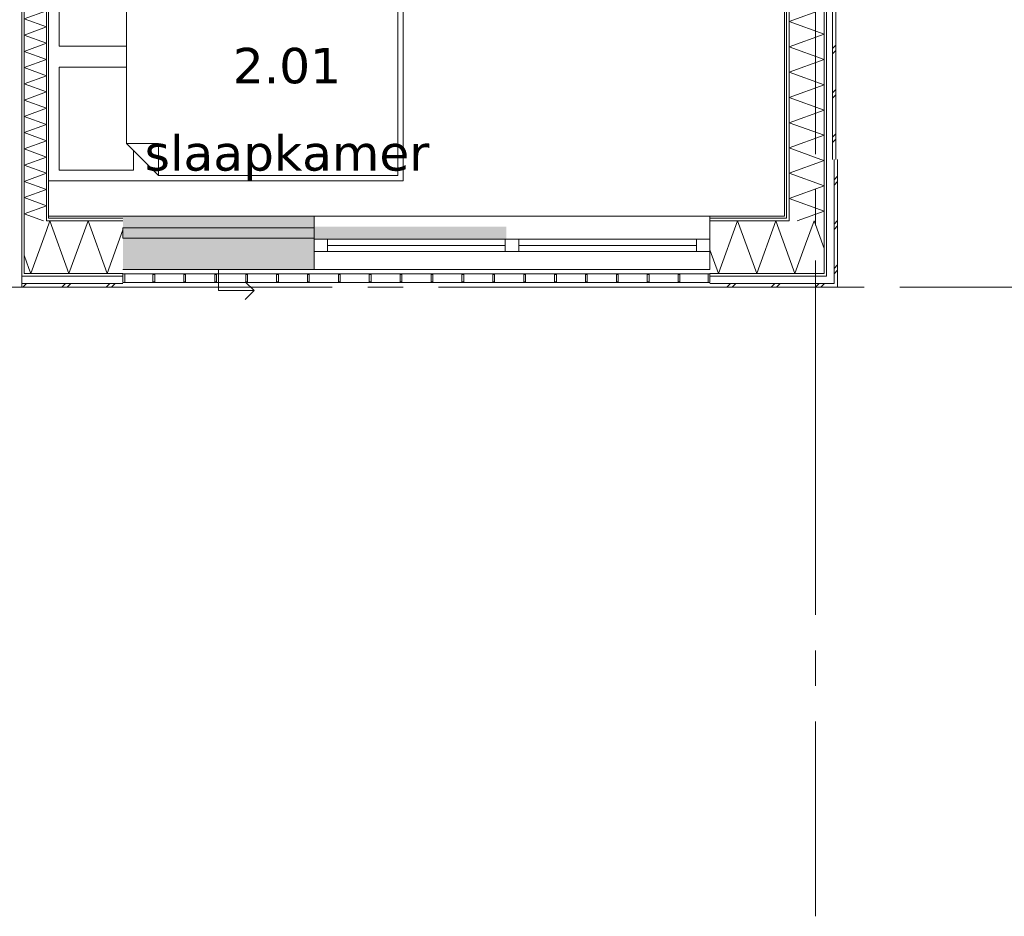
# Model space of a CAD drawing. Header units: millimetres. Extents: x -14925 to 266687, y -3550 to 35834.
# Tile 58 of 244: x 13512 to 19065, y -3550 to 1509. Entities that reach past the tile are written whole.
import ezdxf
from ezdxf.enums import TextEntityAlignment as Align

# ---------------------------------------------------------------- set-up
doc = ezdxf.new("R2010")
doc.units = ezdxf.units.MM
doc.header["$MEASUREMENT"] = 0
doc.linetypes.add('B0204', pattern=[2600, 2000, -200, 200, -200])
for name, color, linetype in [('34 Balustrades', 7, 'Continuous'), ('A Stramien', 7, 'Continuous'), ('New_21 Buitenwanden', 7, 'Continuous'), ('New_21 Buitenwanden 2D arcering', 7, 'Continuous'), ('New_21 Buitenwanden Afdek-arcering', 7, 'Continuous'), ('New_21 Buitenwanden Deuren', 7, 'Continuous'), ('New_21 Buitenwanden Doorsnede-arcering', 7, 'Continuous'), ('New_21 Buitenwanden Laagscheidingslijnen', 7, 'Continuous'), ('New_21 Buitenwanden Ramen', 7, 'Continuous'), ('New_22 C Binnenwanden', 7, 'Continuous'), ('New_22 C Binnenwanden Doorsnede-arcering', 7, 'Continuous'), ('New_22 C Binnenwanden Laagscheidingslijnen', 7, 'Continuous'), ('New_82 Interieur', 7, 'Continuous'), ('New_Z Gebruiksopp', 7, 'Continuous'), ('New_Z Gebruiksopp Zone omranding', 7, 'Continuous'), ('New_Z Gebruiksopp Zone tekst', 7, 'Continuous')]:
    doc.layers.add(name, color=color, linetype=linetype)
doc.styles.add('GENERATED_STYLE_1', font='verdana.ttf')
doc.styles.add('GENERATED_STYLE_2', font='verdana.ttf')
pattern_1 = [(0, (0, 0), (0, 100), [])]
pattern_2 = [(0, (0, 0), (0, 346.41), [0, -200]), (0, (100, 173.2), (0, 346.41), [0, -200])]
pattern_3 = [(90, (0, 0), (-100, 0), [])]
pattern_4 = [(90, (0, 0), (-346.41, 0), [0, -200]), (90, (-173.2, 100), (-346.41, 0), [0, -200])]

# ---------------------------------------------------------------- blocks, each defined once
blk = doc.blocks.new('slaapkamer_2.01_10_3', base_point=(15019.5, 1482.5))
at = {"layer": 'New_Z Gebruiksopp Zone tekst', "color": 2, "lineweight": 0}
for tag, style, p in [('DUMMY_941', 'GENERATED_STYLE_1', (15019.5, 1420.4)), ('DUMMY_942', 'GENERATED_STYLE_2', (15019.5, 923.2))]:
    blk.add_attdef(tag, text='', height=200, dxfattribs=dict(at, style=style)).set_placement(p, align=Align.TOP_LEFT)
for tag, style, p in [('ROOM_NUMBER', 'GENERATED_STYLE_1', (15019.5, 1349.6)), ('ROOM_NAME', 'GENERATED_STYLE_2', (15019.5, 857.3))]:
    blk.add_attdef(tag, text='', height=200, dxfattribs=dict(at, style=style)).set_placement(p, align=Align.TOP_CENTER)
blk = doc.blocks.new('*X154')
at = {"layer": 'New_21 Buitenwanden Doorsnede-arcering', "color": 7, "linetype": 'Continuous', "lineweight": 0}
blk.add_line((13564.4, 105.1), (13537, 180.4), dxfattribs=at)
blk = doc.blocks.new('*X156')
at = {"layer": 'New_21 Buitenwanden Doorsnede-arcering', "color": 7, "linetype": 'Continuous', "lineweight": 0}
for p, q in [((13530, 0), (13550, 20)), ((13750, 0), (13770, 20)), ((13780, 0), (13800, 20)), ((14000, 0), (14020, 20)), ((14030, 0), (14050, 20))]:
    blk.add_line(p, q, dxfattribs=at)
blk = doc.blocks.new('*X157')
at = {"layer": 'New_21 Buitenwanden Doorsnede-arcering', "color": 7, "linetype": 'Continuous', "lineweight": 0}
for q in [(13663, 319.8), (13564.4, 105.1)]:
    blk.add_line((13574.6, 77), q, dxfattribs=at)
blk = doc.blocks.new('*X158')
at = {"layer": 'New_21 Buitenwanden Doorsnede-arcering', "color": 7, "linetype": 'Continuous', "lineweight": 0}
for p, q in [((13663, 319.8), (13682.4, 373)), ((13790.1, 77), (13682.4, 373)), ((13790.1, 77), (13897.8, 373)), ((14005.6, 77), (13897.8, 373)), ((14005.6, 77), (14095, 322.7))]:
    blk.add_line(p, q, dxfattribs=at)
blk = doc.blocks.new('Wall_9_3', base_point=(13675, 400))
at = {"layer": 'New_21 Buitenwanden Doorsnede-arcering', "linetype": 'Continuous', "lineweight": 0, "true_color": 0x000000}
h = blk.add_hatch(dxfattribs=at)
h.set_pattern_fill('720_Gips_0003', color=18, style=0, pattern_type=2)
h.set_pattern_definition(pattern_2)
h.paths.add_polyline_path([(13675, 388), (14095, 388), (14095, 400), (13675, 400)])
h = blk.add_hatch(dxfattribs=at)
h.set_pattern_fill('325_Houtachtig_plaatmate_E2', color=18, style=0, pattern_type=2)
h.set_pattern_definition(pattern_1)
h.paths.add_polyline_path([(13663, 388), (13663, 373), (13664.875, 373), (13670.5, 388)])
h = blk.add_hatch(dxfattribs=at)
h.set_pattern_fill('325_Houtachtig_plaatmate_E2', color=18, style=0, pattern_type=2)
h.set_pattern_definition(pattern_1)
h.paths.add_polyline_path([(13675, 388), (13670.5, 388), (13664.875, 373), (13675, 373)])
h = blk.add_hatch(dxfattribs=at)
h.set_pattern_fill('325_Houtachtig_plaatmate_E2', color=18, style=0, pattern_type=2)
h.set_pattern_definition(pattern_1)
h.paths.add_polyline_path([(13675, 373), (14095, 373), (14095, 388), (13675, 388)])
h = blk.add_hatch(dxfattribs=at)
h.set_pattern_fill('325_Houtachtig_plaatmate_E2', color=18, style=0, pattern_type=2)
h.set_pattern_definition(pattern_1)
h.paths.add_polyline_path([(13525, 77), (13525, 62), (13537, 62), (13537, 77)])
h = blk.add_hatch(dxfattribs=at)
h.set_pattern_fill('325_Houtachtig_plaatmate_E2', color=18, style=0, pattern_type=2)
h.set_pattern_definition(pattern_1)
h.paths.add_polyline_path([(13537, 77), (13537, 62), (13548.25, 62), (13553.875, 77)])
h = blk.add_hatch(dxfattribs=at)
h.set_pattern_fill('325_Houtachtig_plaatmate_E2', color=18, style=0, pattern_type=2)
h.set_pattern_definition(pattern_1)
h.paths.add_polyline_path([(13548.25, 62), (14095, 62), (14095, 77), (13553.875, 77)])
at = {"layer": 'New_21 Buitenwanden', "color": 9, "linetype": 'Continuous', "lineweight": 0, "flags": 128}
for points in [[(14095, 400), (13675, 400)], [(13525, 0), (14095, 0)]]:
    blk.add_lwpolyline(points, dxfattribs=at)
at = {"layer": 'New_21 Buitenwanden Laagscheidingslijnen', "color": 1, "linetype": 'Continuous', "lineweight": 0}
blk.add_line((13675, 400), (13675, 388), dxfattribs=at)
at = {"layer": 'New_21 Buitenwanden Laagscheidingslijnen', "color": 9, "linetype": 'Continuous', "lineweight": 0}
for p, q in [((13664.875, 373), (13675, 373)), ((13675, 388), (14095, 388)), ((13675, 373), (14095, 373)), ((13548.25, 62), (14095, 62)), ((13553.875, 77), (13663, 77)), ((13663, 77), (14095, 77)), ((13532.5, 20), (14095, 20))]:
    blk.add_line(p, q, dxfattribs=at)
at = {"layer": 'New_22 C Binnenwanden', "color": 9, "linetype": 'Continuous', "lineweight": 0, "flags": 128}
for points in [[(13525, 62), (13525, 77)], [(13525, 20), (13525, 62)], [(13525, 0), (13525, 20)]]:
    blk.add_lwpolyline(points, dxfattribs=at)
at = {"layer": 'New_22 C Binnenwanden Laagscheidingslijnen', "color": 1, "linetype": 'Continuous', "lineweight": 0}
for p, q in [((13537, 373), (13537, 77)), ((13663, 388), (13663, 373))]:
    blk.add_line(p, q, dxfattribs=at)
at = {"layer": 'New_22 C Binnenwanden Laagscheidingslijnen', "color": 9, "linetype": 'Continuous', "lineweight": 0}
for p, q in [((13663, 373), (13664.875, 373)), ((13525, 62), (13537, 62)), ((13537, 77), (13553.875, 77)), ((13537, 62), (13548.25, 62)), ((13525, 20), (13532.5, 20))]:
    blk.add_line(p, q, dxfattribs=at)
at = {"layer": 'New_21 Buitenwanden', "color": 1, "lineweight": 0}
for name in ['*X158', '*X157', '*X154', '*X156']:
    blk.add_blockref(name, (0, 0), dxfattribs=at)
blk = doc.blocks.new('*X386')
at = {"layer": 'New_21 Buitenwanden Doorsnede-arcering', "color": 7, "linetype": 'Continuous', "lineweight": 0}
for p, q in [((18105, 605), (18125, 625)), ((18105, 575), (18125, 595)), ((18105, 355), (18125, 375)), ((18105, 325), (18125, 345)), ((18105, 105), (18125, 125)), ((18105, 75), (18125, 95))]:
    blk.add_line(p, q, dxfattribs=at)
blk = doc.blocks.new('*X387')
at = {"layer": 'New_21 Buitenwanden Doorsnede-arcering', "color": 7, "linetype": 'Continuous', "lineweight": 0}
for p, q in [((18048, 713.4), (17852, 642)), ((18048, 713.4), (18029.8, 720)), ((18048, 570.7), (17852, 642)), ((18048, 570.7), (17852, 499.4)), ((18048, 428), (17852, 499.4)), ((18048, 428), (17896.8, 373))]:
    blk.add_line(p, q, dxfattribs=at)
blk = doc.blocks.new('Wall_51_3', base_point=(17825, 400))
at = {"layer": 'New_21 Buitenwanden Doorsnede-arcering', "linetype": 'Continuous', "lineweight": 0, "true_color": 0x000000}
h = blk.add_hatch(dxfattribs=at)
h.set_pattern_fill('720_Gips_0003', color=18, style=0, pattern_type=2)
h.set_pattern_definition(pattern_4)
h.paths.add_polyline_path([(17837, 400), (17837, 720), (17825, 720), (17825, 400)])
h = blk.add_hatch(dxfattribs=at)
h.set_pattern_fill('325_Houtachtig_plaatmate_E2', color=18, style=0, pattern_type=2)
h.set_pattern_definition(pattern_3)
h.paths.add_polyline_path([(17852, 388), (17852, 720), (17837, 720), (17837, 388)])
h = blk.add_hatch(dxfattribs=at)
h.set_pattern_fill('325_Houtachtig_plaatmate_E2', color=18, style=0, pattern_type=2)
h.set_pattern_definition(pattern_3)
h.paths.add_polyline_path([(18063, 82.7), (18063, 720), (18048, 720), (18048, 102.7)])
h = blk.add_hatch(dxfattribs=at)
h.set_pattern_fill('720_Gips_0003', color=18, style=0, pattern_type=2)
h.set_pattern_definition(pattern_4)
h.paths.add_polyline_path([(17834, 388), (17825, 400), (17825, 388)])
h = blk.add_hatch(dxfattribs=at)
h.set_pattern_fill('720_Gips_0003', color=18, style=0, pattern_type=2)
h.set_pattern_definition(pattern_4)
h.paths.add_polyline_path([(17825, 400), (17834, 388), (17837, 388), (17837, 400)])
h = blk.add_hatch(dxfattribs=at)
h.set_pattern_fill('325_Houtachtig_plaatmate_E2', color=18, style=0, pattern_type=2)
h.set_pattern_definition(pattern_3)
h.paths.add_polyline_path([(17837, 388), (17837, 384), (17845.2, 373), (17852, 373), (17852, 388)])
h = blk.add_hatch(dxfattribs=at)
h.set_pattern_fill('325_Houtachtig_plaatmate_E2', color=18, style=0, pattern_type=2)
h.set_pattern_definition(pattern_3)
h.paths.add_polyline_path([(17837, 373), (17845.2, 373), (17837, 384)])
h = blk.add_hatch(dxfattribs=at)
h.set_pattern_fill('325_Houtachtig_plaatmate_E2', color=18, style=0, pattern_type=2)
h.set_pattern_definition(pattern_3)
h.paths.add_polyline_path([(18063, 82.7), (18048, 102.7), (18048, 77), (18063, 77)])
h = blk.add_hatch(dxfattribs=at)
h.set_pattern_fill('325_Houtachtig_plaatmate_E2', color=18, style=0, pattern_type=2)
h.set_pattern_definition(pattern_3)
h.paths.add_polyline_path([(18063, 77), (18048, 77), (18048, 62), (18063, 62)])
at = {"layer": 'New_21 Buitenwanden', "color": 9, "linetype": 'Continuous', "lineweight": 0, "flags": 128}
for points in [[(17825, 720), (17825, 400)], [(18125, 0), (18125, 720)], [(18125, 0), (18105, 0)]]:
    blk.add_lwpolyline(points, dxfattribs=at)
at = {"layer": 'New_21 Buitenwanden Laagscheidingslijnen', "color": 9, "linetype": 'Continuous', "lineweight": 0}
for p, q in [((17837, 400), (17837, 720)), ((17852, 388), (17852, 720)), ((18048, 373), (18048, 720)), ((18063, 82.7), (18063, 720)), ((18105, 62), (18105, 720)), ((17837, 388), (17837, 400)), ((17825, 388), (17834, 388)), ((17834, 388), (17837, 388)), ((17837, 373), (17845.2, 373)), ((17845.2, 373), (17852, 373)), ((17852, 373), (17852, 388)), ((18048, 102.7), (18048, 373)), ((18048, 102.7), (18048, 77)), ((18048, 62), (18063, 62)), ((18063, 82.7), (18063, 77)), ((18063, 77), (18063, 62)), ((18105, 26.7), (18105, 62)), ((18063, 20), (18105, 20)), ((18105, 26.7), (18105, 20))]:
    blk.add_line(p, q, dxfattribs=at)
at = {"layer": 'New_21 Buitenwanden', "color": 1, "lineweight": 0}
for name in ['*X387', '*X386']:
    blk.add_blockref(name, (0, 0), dxfattribs=at)
blk = doc.blocks.new('*X389')
at = {"layer": 'New_22 C Binnenwanden Doorsnede-arcering', "color": 7, "linetype": 'Continuous', "lineweight": 0}
for p, q in [((13613.8, 2642), (13537, 2614)), ((13663, 2568.2), (13537, 2614)), ((13663, 2568.2), (13537, 2522.3)), ((13663, 2476.5), (13537, 2522.3)), ((13663, 2476.5), (13537, 2430.6)), ((13663, 2384.7), (13537, 2430.6)), ((13663, 2384.7), (13537, 2338.9)), ((13663, 2293), (13537, 2338.9)), ((13663, 2293), (13537, 2247.2)), ((13663, 2201.3), (13537, 2247.2)), ((13663, 2201.3), (13537, 2155.4)), ((13663, 2109.6), (13537, 2155.4)), ((13663, 2109.6), (13537, 2063.7)), ((13663, 2017.9), (13537, 2063.7)), ((13663, 2017.9), (13537, 1972)), ((13663, 1926.1), (13537, 1972)), ((13663, 1926.1), (13537, 1880.3)), ((13663, 1834.4), (13537, 1880.3)), ((13663, 1834.4), (13537, 1788.5)), ((13663, 1742.7), (13537, 1788.5)), ((13663, 1742.7), (13537, 1696.8)), ((13663, 1651), (13537, 1696.8)), ((13663, 1651), (13537, 1605.1)), ((13663, 1559.2), (13537, 1605.1)), ((13663, 1559.2), (13537, 1513.4)), ((13663, 1467.5), (13537, 1513.4)), ((13663, 1467.5), (13537, 1421.7)), ((13663, 1375.8), (13537, 1421.7)), ((13663, 1375.8), (13537, 1329.9)), ((13663, 1284.1), (13537, 1329.9)), ((13663, 1284.1), (13537, 1238.2)), ((13663, 1192.4), (13537, 1238.2)), ((13663, 1192.4), (13537, 1146.5)), ((13663, 1100.6), (13537, 1146.5)), ((13663, 1100.6), (13537, 1054.8)), ((13663, 1008.9), (13537, 1054.8)), ((13663, 1008.9), (13537, 963.1)), ((13663, 917.2), (13537, 963.1)), ((13663, 917.2), (13537, 871.3)), ((13663, 825.5), (13537, 871.3)), ((13663, 825.5), (13537, 779.6)), ((13663, 733.8), (13537, 779.6)), ((13663, 733.8), (13537, 687.9)), ((13663, 642), (13537, 687.9)), ((13663, 642), (13537, 596.2)), ((13663, 550.3), (13537, 596.2)), ((13663, 550.3), (13537, 504.5)), ((13663, 458.6), (13537, 504.5)), ((13663, 458.6), (13537, 412.7)), ((13646.2, 373), (13537, 412.7))]:
    blk.add_line(p, q, dxfattribs=at)
blk = doc.blocks.new('Wall_52_3', base_point=(13675, 400))
at = {"layer": 'New_22 C Binnenwanden Doorsnede-arcering', "linetype": 'Continuous', "lineweight": 0, "true_color": 0x000000}
h = blk.add_hatch(dxfattribs=at)
h.set_pattern_fill('325_Houtachtig_plaatmate_E2', color=18, style=0, pattern_type=2)
h.set_pattern_definition(pattern_3)
h.paths.add_polyline_path([(13525, 7173), (13525, 77), (13537, 77), (13537, 7173)])
h = blk.add_hatch(dxfattribs=at)
h.set_pattern_fill('325_Houtachtig_plaatmate_E2', color=18, style=0, pattern_type=2)
h.set_pattern_definition(pattern_3)
h.paths.add_polyline_path([(13663, 2630), (13663, 388), (13670.5, 388), (13675, 400), (13675, 2630)])
h = blk.add_hatch(dxfattribs=at)
h.set_pattern_fill('325_Houtachtig_plaatmate_E2', color=18, style=0, pattern_type=2)
h.set_pattern_definition(pattern_3)
h.paths.add_polyline_path([(13675, 400), (13670.5, 388), (13675, 388)])
at = {"layer": 'New_21 Buitenwanden Laagscheidingslijnen', "color": 1, "linetype": 'Continuous', "lineweight": 0}
blk.add_line((13675, 400), (13675, 388), dxfattribs=at)
at = {"layer": 'New_22 C Binnenwanden', "color": 1, "linetype": 'Continuous', "lineweight": 0, "flags": 128}
for points in [[(13525, 7173), (13525, 77)], [(13675, 400), (13675, 2630)]]:
    blk.add_lwpolyline(points, dxfattribs=at)
at = {"layer": 'New_22 C Binnenwanden Laagscheidingslijnen', "color": 1, "linetype": 'Continuous', "lineweight": 0}
for p, q in [((13537, 373), (13537, 6877)), ((13663, 388), (13663, 2642)), ((13537, 373), (13537, 77)), ((13663, 388), (13663, 373))]:
    blk.add_line(p, q, dxfattribs=at)
at = {"layer": 'New_22 C Binnenwanden', "color": 1, "lineweight": 0}
blk.add_blockref('*X389', (0, 0), dxfattribs=at)
blk = doc.blocks.new('Rnx horizontaal 26[5]_3')
at = {"layer": 'New_21 Buitenwanden Ramen', "color": 7, "linetype": 'Continuous', "lineweight": 0}
for p, q in [((15173, 400), (15161, 400)), ((15173, 400), (15161, 400)), ((17405, 400), (15173, 400)), ((15173, 388), (15173, 400)), ((15173, 388), (15173, 400)), ((17405, 388), (17405, 400)), ((17405, 388), (17405, 400)), ((17405, 400), (17417, 400)), ((17405, 400), (17417, 400)), ((15173, 373), (15173, 388)), ((15173, 373), (15173, 388)), ((15173, 270), (15173, 373)), ((15173, 270), (15173, 373)), ((17405, 373), (17405, 388)), ((17405, 373), (17405, 388)), ((17405, 270), (17405, 373)), ((17405, 270), (17405, 373)), ((15173, 270), (15249, 270)), ((15173, 200), (15173, 270)), ((15173, 200), (15173, 270)), ((15249, 270), (15249, 200)), ((15249, 270), (16251, 270)), ((16251, 235), (15249, 235)), ((16251, 200), (16251, 270)), ((16251, 270), (16289, 270)), ((16289, 270), (16327, 270)), ((16327, 270), (16327, 200)), ((16327, 270), (17329, 270)), ((17329, 235), (16327, 235)), ((17329, 200), (17329, 270)), ((17329, 270), (17405, 270)), ((17405, 200), (17405, 270)), ((17405, 200), (17405, 270)), ((15249, 200), (15173, 200)), ((15173, 177), (15173, 200)), ((15173, 162), (15173, 177)), ((16251, 200), (15249, 200)), ((16289, 200), (16251, 200)), ((16327, 200), (16289, 200)), ((17329, 200), (16327, 200)), ((17405, 200), (17329, 200)), ((17405, 177), (17405, 200)), ((17405, 162), (17405, 177)), ((15173, 120), (15173, 162)), ((15173, 100), (15173, 120)), ((17405, 120), (17405, 162)), ((17405, 100), (17405, 120)), ((17405, 100), (15173, 100))]:
    blk.add_line(p, q, dxfattribs=at)
blk = doc.blocks.new('DS1 in wand 26[52]_3')
at = {"layer": 'New_21 Buitenwanden Deuren', "color": 7, "linetype": 'Continuous', "lineweight": 0}
for p, q in [((14095, 400), (15173, 400)), ((15173, 388), (15173, 400)), ((15173, 388), (15173, 400)), ((15173, 400), (15249, 400)), ((15173, 400), (15249, 400)), ((15173, 335), (14095, 335)), ((14095, 335), (14095, 275)), ((15173, 373), (15173, 388)), ((15173, 373), (15173, 388)), ((15173, 340), (15173, 373)), ((15173, 340), (15173, 373)), ((15173, 275), (15173, 335)), ((14095, 275), (15173, 275)), ((15173, 177), (15173, 270)), ((15173, 162), (15173, 177)), ((15173, 120), (15173, 162)), ((15173, 100), (15173, 120)), ((14095, 100), (15173, 100)), ((14634, 100), (14634, -20)), ((14834, -20), (14784, 30)), ((14634, -20), (14834, -20)), ((14834, -20), (14784, -70))]:
    blk.add_line(p, q, dxfattribs=at)
blk = doc.blocks.new('Wall_221_3', base_point=(14095, 400))
at = {"layer": 'New_21 Buitenwanden 2D arcering', "linetype": 'Continuous', "lineweight": 0, "true_color": 0xffffff}
blk.add_hatch(color=7, dxfattribs=at).paths.add_polyline_path([(15173, 270), (16256, 270), (16256, 340), (15173, 340)])
at = {"layer": 'New_21 Buitenwanden Afdek-arcering', "linetype": 'Continuous', "lineweight": 0, "true_color": 0xffffff}
blk.add_hatch(color=7, dxfattribs=at).paths.add_polyline_path([(15173, 100), (15173, 400), (14095, 400), (14095, 100)])
at = {"layer": 'New_21 Buitenwanden', "color": 9, "linetype": 'Continuous', "lineweight": 0}
for p, q in [((17405, 400), (17417, 400)), ((17405, 388), (17405, 400)), ((17405, 373), (17405, 388)), ((17405, 270), (17405, 373)), ((17405, 200), (17405, 270)), ((17405, 177), (17405, 200)), ((17405, 162), (17405, 177)), ((17405, 120), (17405, 162)), ((17405, 100), (17405, 120))]:
    blk.add_line(p, q, dxfattribs=at)
at = {"layer": 'New_21 Buitenwanden Deuren', "color": 7, "linetype": 'Continuous', "lineweight": 0}
blk.add_blockref('DS1 in wand 26[52]_3', (0, 0), dxfattribs=at)
at = {"layer": 'New_21 Buitenwanden Ramen', "color": 7, "linetype": 'Continuous', "lineweight": 0}
blk.add_blockref('Rnx horizontaal 26[5]_3', (0, 0), dxfattribs=at)
blk = doc.blocks.new('*X1337')
at = {"layer": 'New_21 Buitenwanden Doorsnede-arcering', "color": 7, "linetype": 'Continuous', "lineweight": 0}
for p in [(17943.9, 241.5), (18048, 218.5)]:
    blk.add_line(p, (17991.8, 373), dxfattribs=at)
blk = doc.blocks.new('*X1339')
at = {"layer": 'New_21 Buitenwanden Doorsnede-arcering', "color": 7, "linetype": 'Continuous', "lineweight": 0}
for p, q in [((17500, 0), (17520, 20)), ((17530, 0), (17550, 20)), ((17750, 0), (17770, 20)), ((17780, 0), (17800, 20)), ((18000, 0), (18020, 20)), ((18030, 0), (18050, 20))]:
    blk.add_line(p, q, dxfattribs=at)
blk = doc.blocks.new('*X1340')
at = {"layer": 'New_21 Buitenwanden Doorsnede-arcering', "color": 7, "linetype": 'Continuous', "lineweight": 0}
for p, q in [((17453.1, 77), (17560.8, 373)), ((17668.6, 77), (17560.8, 373)), ((17668.6, 77), (17776.3, 373)), ((17852, 165), (17776.3, 373)), ((17453.1, 77), (17405, 209.2))]:
    blk.add_line(p, q, dxfattribs=at)
blk = doc.blocks.new('*X1341')
at = {"layer": 'New_21 Buitenwanden Doorsnede-arcering', "color": 7, "linetype": 'Continuous', "lineweight": 0}
for q in [(17943.9, 241.5), (17852, 165)]:
    blk.add_line((17884, 77), q, dxfattribs=at)
blk = doc.blocks.new('Wall_222_3', base_point=(17405, 400))
at = {"layer": 'New_21 Buitenwanden Doorsnede-arcering', "linetype": 'Continuous', "lineweight": 0, "true_color": 0x000000}
h = blk.add_hatch(dxfattribs=at)
h.set_pattern_fill('720_Gips_0003', color=18, style=0, pattern_type=2)
h.set_pattern_definition(pattern_2)
h.paths.add_polyline_path([(17825, 400), (17405, 400), (17405, 388), (17825, 388)])
h = blk.add_hatch(dxfattribs=at)
h.set_pattern_fill('325_Houtachtig_plaatmate_E2', color=18, style=0, pattern_type=2)
h.set_pattern_definition(pattern_1)
h.paths.add_polyline_path([(17837, 384), (17834, 388), (17405, 388), (17405, 373), (17837, 373)])
h = blk.add_hatch(dxfattribs=at)
h.set_pattern_fill('325_Houtachtig_plaatmate_E2', color=18, style=0, pattern_type=2)
h.set_pattern_definition(pattern_1)
h.paths.add_polyline_path([(17834, 388), (17837, 384), (17837, 388)])
h = blk.add_hatch(dxfattribs=at)
h.set_pattern_fill('325_Houtachtig_plaatmate_E2', color=18, style=0, pattern_type=2)
h.set_pattern_definition(pattern_1)
h.paths.add_polyline_path([(18048, 77), (17405, 77), (17405, 62), (18048, 62)])
at = {"layer": 'New_21 Buitenwanden', "color": 9, "linetype": 'Continuous', "lineweight": 0, "flags": 128}
for points in [[(17825, 400), (17405, 400)], [(17405, 0), (18105, 0)]]:
    blk.add_lwpolyline(points, dxfattribs=at)
at = {"layer": 'New_21 Buitenwanden Laagscheidingslijnen', "color": 9, "linetype": 'Continuous', "lineweight": 0}
for p, q in [((17405, 388), (17825, 388)), ((17405, 373), (17837, 373)), ((17825, 388), (17834, 388)), ((17834, 388), (17837, 388)), ((17837, 373), (17845.25, 373)), ((17845.25, 373), (17852, 373)), ((18048, 102.67), (18048, 373)), ((17405, 77), (17852, 77)), ((17405, 62), (18048, 62)), ((17852, 77), (18048, 77)), ((18048, 102.67), (18048, 77)), ((18048, 62), (18063, 62)), ((17405, 20), (18063, 20)), ((18063, 20), (18105, 20))]:
    blk.add_line(p, q, dxfattribs=at)
at = {"layer": 'New_21 Buitenwanden', "color": 1, "lineweight": 0}
for name in ['*X1340', '*X1337', '*X1341', '*X1339']:
    blk.add_blockref(name, (0, 0), dxfattribs=at)
blk = doc.blocks.new('*X1348')
at = {"layer": 'New_21 Buitenwanden Doorsnede-arcering', "color": 7, "linetype": 'Continuous', "lineweight": 0}
for p, q in [((18100, 2600), (18115, 2615)), ((18095, 2595), (18100, 2600)), ((18095, 2565), (18115, 2585)), ((18095, 2345), (18115, 2365)), ((18095, 2315), (18115, 2335)), ((18100, 2100), (18115, 2115)), ((18095, 2095), (18100, 2100)), ((18095, 2065), (18115, 2085)), ((18095, 1845), (18115, 1865)), ((18095, 1815), (18115, 1835)), ((18100, 1600), (18115, 1615)), ((18095, 1595), (18100, 1600)), ((18095, 1565), (18115, 1585)), ((18095, 1345), (18115, 1365)), ((18095, 1315), (18115, 1335)), ((18100, 1100), (18115, 1115)), ((18095, 1095), (18100, 1100)), ((18095, 1065), (18115, 1085)), ((18095, 845), (18115, 865)), ((18095, 815), (18115, 835))]:
    blk.add_line(p, q, dxfattribs=at)
blk = doc.blocks.new('*X1350')
at = {"layer": 'New_21 Buitenwanden Doorsnede-arcering', "color": 7, "linetype": 'Continuous', "lineweight": 0}
for p, q in [((17866.3, 1646), (17852, 1640.8)), ((18048, 1569.4), (17852, 1640.8)), ((18048, 1569.4), (17852, 1498.1)), ((18048, 1426.8), (17852, 1498.1)), ((18048, 1426.8), (17852, 1355.4)), ((18048, 1284.1), (17852, 1355.4)), ((18048, 1284.1), (17852, 1212.7)), ((18048, 1141.4), (17852, 1212.7)), ((18048, 1141.4), (17852, 1070.1)), ((18048, 998.7), (17852, 1070.1)), ((18048, 998.7), (17852, 927.4)), ((18048, 856.1), (17852, 927.4)), ((18048, 856.1), (17852, 784.7)), ((18029.8, 720), (17852, 784.7))]:
    blk.add_line(p, q, dxfattribs=at)
blk = doc.blocks.new('Wall_225_3', base_point=(17825, 720))
at = {"layer": 'New_21 Buitenwanden Doorsnede-arcering', "linetype": 'Continuous', "lineweight": 0, "true_color": 0x000000}
h = blk.add_hatch(dxfattribs=at)
h.set_pattern_fill('325_Houtachtig_plaatmate_E2', color=18, style=0, pattern_type=2)
h.set_pattern_definition(pattern_3)
h.paths.add_polyline_path([(18063, 2680), (18048, 2680), (18048, 720), (18063, 720)])
h = blk.add_hatch(dxfattribs=at)
h.set_pattern_fill('720_Gips_0003', color=18, style=0, pattern_type=2)
h.set_pattern_definition(pattern_4)
h.paths.add_polyline_path([(17825, 1634), (17825, 720), (17837, 720), (17837, 1634)])
h = blk.add_hatch(dxfattribs=at)
h.set_pattern_fill('325_Houtachtig_plaatmate_E2', color=18, style=0, pattern_type=2)
h.set_pattern_definition(pattern_3)
h.paths.add_polyline_path([(17837, 1634), (17837, 720), (17852, 720), (17852, 1634)])
at = {"layer": 'New_21 Buitenwanden', "color": 9, "linetype": 'Continuous', "lineweight": 0, "flags": 128}
for points in [[(18115, 720), (18115, 2680)], [(17825, 1634), (17825, 720)]]:
    blk.add_lwpolyline(points, dxfattribs=at)
at = {"layer": 'New_21 Buitenwanden Laagscheidingslijnen', "color": 9, "linetype": 'Continuous', "lineweight": 0}
for p, q in [((18063, 720), (18063, 2680)), ((18095, 720), (18095, 2680)), ((17837, 720), (17837, 1634)), ((17852, 720), (17852, 1634)), ((18048, 720), (18048, 1646))]:
    blk.add_line(p, q, dxfattribs=at)
at = {"layer": 'New_21 Buitenwanden', "color": 1, "lineweight": 0}
for name in ['*X1348', '*X1350']:
    blk.add_blockref(name, (0, 0), dxfattribs=at)
blk = doc.blocks.new('Railing_7_3')
at = {"layer": '34 Balustrades', "color": 9, "linetype": 'Continuous', "lineweight": 0, "flags": 128}
for points in [[(14095, 75), (14095, 25), (17405, 25), (17405, 75)], [(14095, 75), (14095, 25), (17405, 25), (17405, 75)], [(14095, 75), (14095, 25), (14105, 25), (14105, 75)], [(17395, 75), (17395, 25), (17405, 25), (17405, 75)]]:
    blk.add_lwpolyline(points, close=True, dxfattribs=at)
at = {"layer": '34 Balustrades', "color": 7, "linetype": 'Continuous', "lineweight": 0, "flags": 128}
for points in [[(14264.2, 70), (14264.2, 30), (14274.2, 30), (14274.2, 70)], [(14438.4, 70), (14438.4, 30), (14448.4, 30), (14448.4, 70)], [(14612.6, 70), (14612.6, 30), (14622.6, 30), (14622.6, 70)], [(14786.8, 70), (14786.8, 30), (14796.8, 30), (14796.8, 70)], [(14961.1, 70), (14961.1, 30), (14971.1, 30), (14971.1, 70)], [(15135.3, 70), (15135.3, 30), (15145.3, 30), (15145.3, 70)], [(15309.5, 70), (15309.5, 30), (15319.5, 30), (15319.5, 70)], [(15483.7, 70), (15483.7, 30), (15493.7, 30), (15493.7, 70)], [(15657.9, 70), (15657.9, 30), (15667.9, 30), (15667.9, 70)], [(15832.1, 70), (15832.1, 30), (15842.1, 30), (15842.1, 70)], [(16006.3, 70), (16006.3, 30), (16016.3, 30), (16016.3, 70)], [(16180.5, 70), (16180.5, 30), (16190.5, 30), (16190.5, 70)], [(16354.7, 70), (16354.7, 30), (16364.7, 30), (16364.7, 70)], [(16528.9, 70), (16528.9, 30), (16538.9, 30), (16538.9, 70)], [(16703.2, 70), (16703.2, 30), (16713.2, 30), (16713.2, 70)], [(16877.4, 70), (16877.4, 30), (16887.4, 30), (16887.4, 70)], [(17051.6, 70), (17051.6, 30), (17061.6, 30), (17061.6, 70)], [(17225.8, 70), (17225.8, 30), (17235.8, 30), (17235.8, 70)]]:
    blk.add_lwpolyline(points, close=True, dxfattribs=at)
blk = doc.blocks.new('Bed dubbel 02 26[23]_3', base_point=(15645, 1970))
at = {"layer": 'New_82 Interieur', "color": 7, "linetype": 'Continuous', "lineweight": 0}
for p, q in [((14295, 1970), (14295, 1790)), ((14115, 1790), (14295, 1790)), ((14115, 810), (14295, 810)), ((14295, 630), (14295, 810))]:
    blk.add_line(p, q, dxfattribs=at)
at = {"layer": 'New_82 Interieur', "color": 7, "linetype": 'Continuous', "lineweight": 0, "flags": 128}
for points in [[(15675, 2000), (15675, 600), (13675, 600), (13675, 2000)], [(15645, 1970), (15645, 630), (14295, 630), (14115, 810), (14115, 1790), (14295, 1970)], [(14115, 1360), (14115, 1790), (14155, 1830), (14155, 1940), (13735, 1940), (13735, 1360)], [(14115, 1240), (14115, 810), (14155, 770), (14155, 660), (13735, 660), (13735, 1240)]]:
    blk.add_lwpolyline(points, close=True, dxfattribs=at)
blk = doc.blocks.new('Standard grid marker_3')
at = {"layer": 'A Stramien', "color": 7, "linetype": 'B0204', "lineweight": 0}
blk.add_line((1000, 0), (46550, 0), dxfattribs=at)
at = {"layer": 'A Stramien', "color": 9, "lineweight": 0, "style": 'GENERATED_STYLE_2'}
for tag, p in [('AC_MarkerText_1_0', (-600, 206.1)), ('AC_MarkerText_1_1', (48150, 206.1))]:
    blk.add_attdef(tag, text='', height=400, dxfattribs=at).set_placement(p, align=Align.TOP_CENTER)
blk = doc.blocks.new('Standard grid marker_2')
at = {"layer": 'A Stramien', "color": 7, "linetype": 'B0204', "lineweight": 0}
for p, q in [((1000, 0), (24500, 0)), ((24500, 0), (25500, 0))]:
    blk.add_line(p, q, dxfattribs=at)
at = {"layer": 'A Stramien', "color": 9, "lineweight": 0, "style": 'GENERATED_STYLE_2'}
blk.add_attdef('AC_MarkerText_1', text='', height=400, rotation=90, dxfattribs=at).set_placement((-948.6, -142.5), align=Align.TOP_CENTER)

msp = doc.modelspace()

# ---------------------------------------------------------------- linework, layer by layer
at = {"layer": 'New_Z Gebruiksopp Zone omranding', "color": 254, "linetype": 'Continuous', "lineweight": 0, "true_color": 0xe4e3c5, "flags": 128}
msp.add_lwpolyline([(13675, 2665), (13675, 400), (17825, 400), (17825, 1669), (16846, 1669), (16846, 2665)], close=True, dxfattribs=at)

# ---------------------------------------------------------------- block references
at = {"layer": '34 Balustrades', "color": 9, "linetype": 'Continuous', "lineweight": 0}
msp.add_blockref('Railing_7_3', (0, 0), dxfattribs=at)
at = {"layer": 'A Stramien', "color": 1, "linetype": 'Continuous', "lineweight": 0, "zscale": 1000, "rotation": 270}
msp.add_blockref('Standard grid marker_2', (18000, 21950), dxfattribs=at)
at = {"layer": 'A Stramien', "color": 1, "linetype": 'Continuous', "lineweight": 0, "zscale": 1000}
msp.add_blockref('Standard grid marker_3', (-13725, 0), dxfattribs=at)
at = {"layer": 'New_21 Buitenwanden', "color": 1, "lineweight": 0}
for name, p in [('Wall_225_3', (17825, 720)), ('Wall_51_3', (17825, 400)), ('Wall_9_3', (13675, 400)), ('Wall_221_3', (14095, 400)), ('Wall_222_3', (17405, 400))]:
    msp.add_blockref(name, p, dxfattribs=at)
at = {"layer": 'New_22 C Binnenwanden', "color": 1, "lineweight": 0}
msp.add_blockref('Wall_52_3', (13675, 400), dxfattribs=at)
at = {"layer": 'New_82 Interieur', "color": 7, "linetype": 'Continuous', "lineweight": 0}
msp.add_blockref('Bed dubbel 02 26[23]_3', (15645, 1970), dxfattribs=at)
at = {"layer": 'New_Z Gebruiksopp', "color": 2, "linetype": 'Continuous', "lineweight": 0}
msp.add_blockref('slaapkamer_2.01_10_3', (15019.5, 1482.5), dxfattribs=at).add_auto_attribs({'ROOM_NAME': 'slaapkamer', 'ROOM_NUMBER': '2.01'})

doc.saveas('drawing.dxf')
